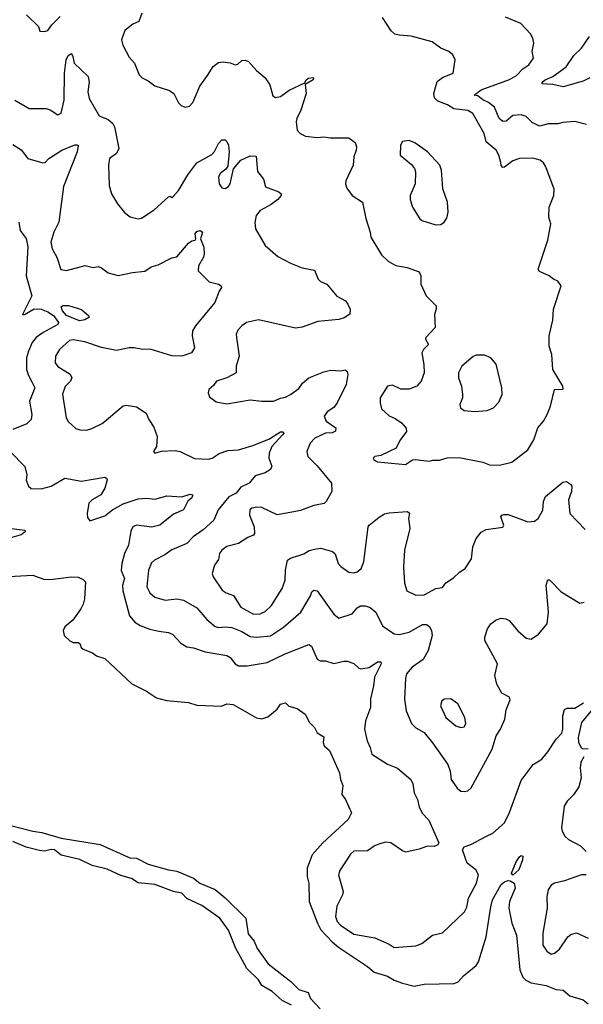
# Model space of a CAD drawing. Extents: x 2133489 to 2292442, y 756223 to 916462.
# Tile 235 of 256: x 2186876 to 2190247, y 870551 to 876435. Entities that reach past the tile are written whole.
import ezdxf

# ---------------------------------------------------------------- set-up
doc = ezdxf.new("R2010")
doc.units = 0

msp = doc.modelspace()

# ---------------------------------------------------------------- linework, layer by layer
at = {"layer": '0CON20XD'}
for points in [[(2186916.7, 876465), (2186987.5, 876395), (2186997, 876367), (2187023.9, 876363.9), (2187045, 876371.2), (2187068.8, 876405), (2187118.6, 876455)], [(2187605.7, 876474.3), (2187588, 876425), (2187552.2, 876407.8), (2187505, 876371.4), (2187485.6, 876315), (2187492, 876282), (2187530.9, 876210.9), (2187562, 876175), (2187590, 876105), (2187607.7, 876087.7), (2187645, 876069.2), (2187685, 876039.2), (2187771.7, 876011.7), (2187797.5, 875995), (2187825, 875937.5), (2187841.7, 875921.7), (2187865, 875913.3), (2187890.7, 875919.3), (2187910.7, 875939.3), (2187953, 876037), (2187998.8, 876101.2), (2188032.5, 876155), (2188065, 876178.6), (2188093.8, 876183.8), (2188135, 876178), (2188165, 876166), (2188179.7, 876170.3), (2188205, 876190.8), (2188225, 876194.2), (2188244.4, 876184.4), (2188291.7, 876131.7), (2188345, 876086.7), (2188372.5, 876045), (2188390.3, 875980.3), (2188405, 875969.2), (2188435, 875977.1), (2188486.6, 876013.4), (2188581.7, 876058.3), (2188590, 876075), (2188604, 876085), (2188629.3, 876089.3), (2188634, 876085), (2188630.8, 876075), (2188583, 876047), (2188590, 875995), (2188557.8, 875895), (2188532.9, 875845), (2188529.2, 875825), (2188535.9, 875775.9), (2188553.3, 875755), (2188585, 875740), (2188655, 875730.8), (2188695, 875735.8), (2188735, 875730), (2188845, 875729.2), (2188881.7, 875701.7), (2188889.2, 875675), (2188887.5, 875655), (2188874.3, 875615), (2188870, 875565), (2188827.3, 875472.7), (2188824, 875455), (2188831.7, 875428.3), (2188864.6, 875384.6), (2188925.7, 875345), (2188946.3, 875246.3), (2188972.9, 875165), (2188975.8, 875135), (2189039.7, 875029.7), (2189080.9, 874990.9), (2189125.8, 874965.8), (2189192.5, 874955), (2189265, 874928), (2189274.2, 874905), (2189274.3, 874854.3), (2189306.2, 874785), (2189367.5, 874725), (2189367.5, 874705), (2189356.4, 874673.6), (2189361.2, 874595), (2189305.8, 874535), (2189303.8, 874525), (2189320, 874495), (2189290.6, 874465), (2189280.5, 874445), (2189293.1, 874375), (2189294.6, 874325.4), (2189277.1, 874275), (2189250.6, 874245), (2189205, 874226.2), (2189155, 874227.7), (2189105, 874250.9), (2189075, 874245.8), (2189032.5, 874175), (2189030.8, 874145), (2189040.3, 874110.3), (2189085, 874068), (2189122.3, 874052.3), (2189160, 874025), (2189186.7, 873995), (2189190, 873975), (2189149.5, 873920.5), (2189127.5, 873875), (2189035, 873830), (2189000, 873825), (2188990, 873815), (2188995, 873802.5), (2189015, 873792.5), (2189183.6, 873776.4), (2189225, 873803.8), (2189242.7, 873807.3), (2189323.9, 873796.1), (2189346.4, 873803.6), (2189387.5, 873802.5), (2189432.3, 873817.7), (2189505, 873818), (2189645, 873790), (2189685, 873775.8), (2189745, 873772.9), (2189818.3, 873791.7), (2189914.2, 873865), (2189950.8, 873925), (2189975, 873996.7), (2190008, 874035), (2190030, 874075), (2190050, 874125), (2190073.3, 874225), (2190127, 874227), (2190123.8, 874245), (2190064, 874345), (2190057.5, 874435), (2190043.3, 874485), (2190042, 874545), (2190065, 874640), (2190068, 874705), (2190113.3, 874845), (2190095, 874873.3), (2190067.5, 874885), (2190042.5, 874905), (2189985, 874930), (2189975.8, 874945), (2190035, 875117.5), (2190052, 875215), (2190040, 875255), (2190042, 875315), (2190070.8, 875385), (2190072.7, 875422.7), (2190023.1, 875555), (2190008.9, 875578.9), (2189988, 875595), (2189945, 875608.2), (2189865, 875606.2), (2189825, 875591.5), (2189775, 875553.1), (2189765, 875551.9), (2189755, 875563.3), (2189752.5, 875582.5), (2189741.1, 875625), (2189724.6, 875654.6), (2189665.6, 875705), (2189654.4, 875755), (2189586.5, 875875), (2189555, 875891.8), (2189473.2, 875903.2), (2189435, 875926.7), (2189377.3, 875947.3), (2189357.5, 875967.5), (2189351.8, 875995), (2189373.3, 876065), (2189405, 876090), (2189468, 876115), (2189480, 876195), (2189466.7, 876225), (2189442.5, 876245), (2189395, 876264.2), (2189342.8, 876302.8), (2189217.4, 876337.4), (2189145, 876341.9), (2189119.1, 876349.1), (2189097.8, 876367.8), (2189045, 876447.5)], [(2190265, 875808.8), (2190195.8, 875825.8), (2190125, 875821.2), (2190095, 875812.5), (2190036.4, 875813.6), (2189985, 875799.2), (2189941.3, 875821.3), (2189905, 875855.8), (2189875, 875867.1), (2189825, 875861.9), (2189785, 875829.1), (2189765, 875826.6), (2189742.5, 875845), (2189715, 875911.5), (2189679.9, 875939.9), (2189645, 875956.6), (2189615, 875980), (2189593.3, 875985), (2189636, 876015), (2189805, 876077.3), (2189847.9, 876102.1), (2189885, 876140.9), (2189921.4, 876165), (2189949.2, 876205), (2189941.2, 876245), (2189951.2, 876295), (2189944.2, 876325), (2189929.8, 876349.8), (2189872.6, 876412.6), (2189780.6, 876450.6)], [(2190285, 876088.1), (2190245, 876067.5), (2190125.2, 876034.8), (2190065, 876047.2), (2190001.1, 876051.1), (2189998, 876055), (2190005.6, 876065), (2190019.4, 876075), (2190063.7, 876096.3), (2190145, 876152.5), (2190189.5, 876220.5), (2190236.6, 876265), (2190282.7, 876335)], [(2186846.2, 875955), (2186932.5, 875905), (2187035, 875904.4), (2187057.3, 875897.3), (2187105, 875866.2), (2187125, 875876.2), (2187142.5, 875955), (2187144.7, 876115), (2187153.8, 876195), (2187165, 876220.8), (2187185, 876233.8), (2187194.4, 876215), (2187201.1, 876175), (2187285.6, 876095.6), (2187292.1, 876062.1), (2187283.8, 876005), (2187291.5, 875965), (2187351.1, 875861.1), (2187405, 875838), (2187433.9, 875813.9), (2187443.3, 875795), (2187469.2, 875665), (2187454.3, 875635.7), (2187413.8, 875605), (2187407.5, 875565), (2187410.8, 875445), (2187425.8, 875395), (2187460.8, 875335), (2187503.4, 875283.4), (2187536.7, 875256.7), (2187585, 875245.4), (2187605, 875248.7), (2187680.9, 875299.1), (2187765, 875376.7), (2187775, 875380), (2187785, 875372.5), (2187795, 875380), (2187825, 875414.2), (2187882.4, 875507.6), (2187935, 875578.9), (2188025, 875629.2), (2188042, 875648), (2188065, 875696.2), (2188085, 875716.7), (2188105, 875716.7), (2188115, 875706.7), (2188124.3, 875684.3), (2188128.9, 875645), (2188120.3, 875559.7), (2188107.9, 875542.1), (2188074.3, 875515.7), (2188065.4, 875495), (2188068.1, 875455), (2188085, 875430), (2188105, 875425.8), (2188125, 875439.2), (2188134.4, 875455), (2188155.5, 875544.5), (2188198.8, 875595), (2188255, 875622.5), (2188289.5, 875619.5), (2188297.7, 875527.7), (2188335, 875482.5), (2188345.7, 875435.7), (2188425.8, 875405.8), (2188440, 875395), (2188440, 875385), (2188419.4, 875360.6), (2188379.9, 875330.1), (2188314, 875295), (2188290, 875265), (2188282.3, 875222.3), (2188286, 875185), (2188344, 875085), (2188419.1, 875019.1), (2188495, 874979.2), (2188565, 874952), (2188638.3, 874938.3), (2188660, 874885), (2188675, 874871.2), (2188713.3, 874855), (2188773.4, 874783.4), (2188824.1, 874754.1), (2188838, 874735), (2188852, 874705), (2188850, 874675), (2188816.8, 874653.2), (2188785, 874643.1), (2188658.3, 874631.7), (2188565, 874597.1), (2188525, 874591.4), (2188305, 874641.9), (2188233.3, 874625), (2188205, 874606.2), (2188181.2, 874578.8), (2188171.2, 874555), (2188172, 874535), (2188189.2, 874425), (2188170, 874365), (2188171.2, 874325), (2188114.5, 874295.5), (2188053.5, 874275), (2188035, 874248.6), (2188008, 874225), (2188004, 874205), (2188011.2, 874181.2), (2188051.3, 874151.3), (2188115, 874138.6), (2188255, 874162.5), (2188325, 874154.4), (2188394, 874156), (2188435, 874172.9), (2188465, 874179.4), (2188495, 874194.5), (2188545, 874231.2), (2188568, 874262), (2188604.8, 874295.2), (2188695, 874330.4), (2188735, 874340.4), (2188795, 874336.2), (2188823, 874343), (2188833.6, 874333.6), (2188838.8, 874315), (2188828.9, 874255), (2188775.4, 874144.6), (2188755, 874117.5), (2188715, 874092), (2188696.9, 874065), (2188708.2, 874035), (2188766.7, 873996.7), (2188765, 873975.7), (2188745, 873965.3), (2188705, 873964.2), (2188641.9, 873935), (2188613.1, 873905), (2188592.9, 873855), (2188600, 873825), (2188655, 873769.2), (2188740.8, 873665), (2188742.5, 873615), (2188708.1, 873555), (2188696, 873544), (2188635, 873531.5), (2188555, 873501.4), (2188515, 873494), (2188415, 873476.7), (2188325, 873519.5), (2188295, 873522.5), (2188264.2, 873515), (2188253.3, 873505), (2188249.5, 873475), (2188277.8, 873405), (2188280.8, 873365), (2188273.3, 873355), (2188239.4, 873340.6), (2188185, 873305.6), (2188115, 873287.8), (2188084.3, 873265), (2188071.1, 873245), (2188065, 873208.8), (2188041.4, 873175), (2188027.5, 873125), (2188033.1, 873105), (2188086.4, 873026.4), (2188110.2, 873010.2), (2188155.6, 872995), (2188198.6, 872925), (2188275, 872883.2), (2188315, 872884.6), (2188345, 872898.8), (2188382.1, 872935), (2188445, 873035.8), (2188463.2, 873085), (2188465.5, 873145), (2188477.5, 873205), (2188495, 873216.9), (2188575, 873243.1), (2188607.4, 873262.6), (2188638.1, 873271.9), (2188677, 873277), (2188747, 873257), (2188762.7, 873242.7), (2188781.4, 873185), (2188796.6, 873166.6), (2188845, 873134.3), (2188875, 873130), (2188895, 873135.6), (2188918.6, 873155), (2188934.3, 873195), (2188960, 873405), (2188966.2, 873415), (2189025, 873462.5), (2189058.3, 873481.7), (2189085, 873488.8), (2189195, 873496.7), (2189206.2, 873486.2), (2189201.2, 873455), (2189210, 873395), (2189177.3, 873265), (2189171.1, 873165), (2189177.3, 873067.3), (2189191.7, 873021.7), (2189245, 872996.9), (2189295, 872998.9), (2189365, 873035.5), (2189405, 873042), (2189425, 873070), (2189470.3, 873099.7), (2189505.6, 873134.4)], [(2189365, 875210), (2189395, 875212), (2189413.8, 875225), (2189431.2, 875248.8), (2189438, 875285), (2189434, 875345), (2189405.7, 875425), (2189398.6, 875535), (2189388.6, 875565), (2189315.7, 875645.7), (2189238.3, 875698.3), (2189205, 875713.3), (2189165, 875706.7), (2189153.9, 875686.1), (2189152, 875625), (2189219.7, 875569.7), (2189236.8, 875546.8), (2189242.9, 875525), (2189241.4, 875455), (2189210.6, 875385), (2189211.3, 875361.3), (2189225.5, 875315.5), (2189268, 875245), (2189281.2, 875235), (2189365, 875210)], [(2186835, 875689.2), (2186885, 875658), (2186925, 875605.8), (2187015, 875579.4), (2187027.5, 875582.5), (2187050, 875605), (2187128.8, 875655), (2187205, 875686.5), (2187218.1, 875688.1), (2187225, 875682.5), (2187220.4, 875645), (2187137.3, 875437.3), (2187110.4, 875225), (2187080, 875165), (2187062.9, 875105), (2187070, 875065), (2187098.5, 875015), (2187123, 874943), (2187155, 874937.1), (2187266.9, 874966.9), (2187316.1, 874953.9), (2187345, 874960), (2187365, 874952.5), (2187405, 874922.9), (2187465, 874907.3), (2187550, 874925), (2187625, 874932), (2187662.4, 874957.6), (2187705, 874970), (2187785, 875012.9), (2187815, 875018), (2187885, 875099.2), (2187905, 875113.8), (2187925, 875117.5), (2187930, 875125), (2187925.8, 875155), (2187935, 875169.2), (2187955, 875175.7), (2187970, 875165), (2187957.1, 875125), (2187976.4, 875075), (2187979.5, 875035), (2187975.6, 875015), (2187944.5, 874965), (2187944.2, 874934.2), (2188008.8, 874868.8), (2188064.2, 874854.2), (2188080, 874845), (2188082.5, 874835), (2188068, 874812), (2188043.3, 874745), (2187927.1, 874605), (2187908.9, 874575), (2187906.9, 874545), (2187922, 874475), (2187903.3, 874445), (2187845, 874424.2), (2187785, 874426), (2187655.5, 874465.5), (2187613.4, 874463.4), (2187560, 874475), (2187530, 874475), (2187455, 874458.6), (2187365, 874475.3), (2187265, 874509.6), (2187195, 874522.6), (2187172.9, 874517.1), (2187113.3, 874465), (2187090, 874425), (2187087.5, 874385), (2187103.3, 874363.3), (2187177.6, 874317.6), (2187188.5, 874295), (2187178.9, 874275), (2187147.6, 874242.4), (2187131.9, 874198.1), (2187153.8, 874055), (2187165, 874032.9), (2187211.7, 873991.7), (2187235, 873983.5), (2187275, 873982.9), (2187308.3, 873991.7), (2187368.3, 874021.7), (2187495, 874126.9), (2187515, 874130.8), (2187575, 874122), (2187633, 874083), (2187648.8, 874045), (2187679.1, 873999.1), (2187698.6, 873945), (2187693.8, 873885), (2187676.7, 873855), (2187685, 873843.8), (2187723.9, 873856.1), (2187805, 873860), (2187835, 873853.8), (2187922.1, 873812.1), (2188005, 873808.2), (2188028, 873815), (2188068.2, 873841.8), (2188120.4, 873859.6), (2188185.3, 873864.7), (2188269.3, 873890.7), (2188365, 873929.2), (2188435, 873971.5), (2188452.5, 873972.5), (2188455.5, 873965), (2188448.5, 873955), (2188384.8, 873885.2), (2188367.8, 873845), (2188365.3, 873815), (2188383.5, 873766.5), (2188375, 873747.5), (2188345, 873727.5), (2188285, 873710), (2188249.2, 873665), (2188199.1, 873640.9), (2188171.1, 873605), (2188126.6, 873583.4), (2188063.6, 873505), (2188036.7, 873445), (2187973.3, 873386.7), (2187914.3, 873345), (2187875, 873305.6), (2187785, 873267.8), (2187743.5, 873236.5), (2187681.4, 873205), (2187665, 873189.2), (2187645.5, 873145), (2187635.4, 873045.4), (2187655, 873009.4), (2187684.2, 872985), (2187745, 872966.2), (2187815, 872973.8), (2187855.3, 872965.3), (2187935, 872921.1), (2187995, 872851.5), (2188045, 872808.1), (2188065, 872802.2), (2188105, 872806.5), (2188145, 872802.5), (2188205, 872778), (2188255, 872748.2), (2188295, 872745.3), (2188375, 872753.9), (2188454.4, 872805), (2188557.3, 872895), (2188615, 872991.2), (2188623.6, 873015), (2188634.2, 873025), (2188655, 873021.4), (2188755, 872882), (2188785, 872859.2), (2188863.3, 872885), (2188895, 872920.8), (2188915, 872932.5), (2188942.5, 872932.5), (2188971.7, 872921.7), (2189005, 872893.8), (2189045, 872812.5), (2189115, 872764.4), (2189145, 872761.5), (2189205, 872775.5), (2189285, 872821.5), (2189309.8, 872819.8), (2189325, 872810), (2189339.6, 872785), (2189342.7, 872755), (2189318, 872665), (2189289.3, 872610.7), (2189222.5, 872565), (2189189.2, 872525), (2189182.6, 872497.4), (2189177.5, 872375), (2189187.8, 872305), (2189219.6, 872229.6), (2189245, 872202.9), (2189295, 872174.3), (2189344.1, 872114.1), (2189435.6, 871985), (2189450.6, 871945), (2189455.7, 871895), (2189492.1, 871842.1), (2189514.4, 871824.4), (2189535, 871822), (2189555, 871827.5), (2189575.8, 871845), (2189702.2, 872075), (2189725.6, 872155), (2189751.4, 872195), (2189778, 872255), (2189785, 872310), (2189808.8, 872371.2), (2189805, 872386), (2189759.7, 872409.7), (2189728.6, 872465), (2189717.5, 872515), (2189732.9, 872585), (2189657.5, 872725), (2189657.5, 872745), (2189674.5, 872795.5), (2189694, 872825), (2189725, 872848), (2189755, 872858), (2189784.1, 872854.1), (2189804.1, 872844.1), (2189855, 872782), (2189905, 872738.8), (2189935, 872733.8), (2189977.7, 872762.3), (2190030, 872825), (2190037.5, 872895), (2190024.2, 873055), (2190035, 873087.5), (2190045, 873087.5), (2190113.3, 873015), (2190225, 872947.5), (2190251.2, 872955)], [(2186870.9, 875225), (2186879.2, 875175), (2186915, 875127.5), (2186925, 875077.5), (2186914.7, 874905), (2186949.6, 874785), (2186893, 874673), (2186905, 874673.8), (2186963.2, 874706.8), (2187005, 874706.1), (2187045, 874690.2), (2187078.2, 874668.2), (2187108.6, 874625), (2187105, 874613.4), (2187016.5, 874565), (2186975.5, 874535), (2186951.5, 874505), (2186928.8, 874455), (2186917.5, 874415), (2186917.7, 874345), (2186928.1, 874308.1), (2186948.8, 874271.2), (2186966.7, 874235), (2186934.3, 874155.7), (2186948.6, 874075), (2186944, 874045), (2186919.1, 874020.9), (2186835, 873986.5)], [(2187234.4, 874635.6), (2187155, 874667.7), (2187131.6, 874695), (2187125, 874718.8), (2187135, 874726.8), (2187167.3, 874727.3), (2187245, 874702.9), (2187290, 874665), (2187290, 874655), (2187265, 874642.2), (2187234.4, 874635.6)], [(2189595, 874094.4), (2189670.9, 874099.1), (2189708.8, 874115), (2189740.7, 874149.3), (2189760.9, 874195), (2189760, 874235), (2189725, 874376.2), (2189694.3, 874415), (2189655, 874430), (2189605, 874430.9), (2189586.9, 874423.1), (2189520, 874365), (2189499.2, 874325), (2189500, 874295), (2189518.1, 874245), (2189524.3, 874195), (2189524, 874175), (2189508, 874135), (2189512, 874115), (2189535, 874099.2), (2189595, 874094.4)], [(2186819.5, 873855), (2186907.3, 873765), (2186918.6, 873715), (2186914.2, 873684.2), (2186927.7, 873647.7), (2186945, 873633.8), (2187005, 873631.9), (2187065, 873648.1), (2187145, 873694.4), (2187245, 873678.1), (2187385, 873701.2), (2187395.8, 873695.8), (2187399.2, 873685), (2187384.5, 873635), (2187360.6, 873595), (2187309.2, 873565), (2187290, 873545), (2187278.8, 873485), (2187280.7, 873460.7), (2187295, 873440), (2187385, 873469.6), (2187430.9, 873505), (2187495, 873541.3), (2187585, 873571.5), (2187635.5, 873575.5), (2187685, 873568.8), (2187755, 873590.6), (2187845, 873584.4), (2187895, 873600), (2187912, 873595), (2187905, 873578), (2187882.2, 873557.8), (2187855, 873506.9), (2187795, 873480), (2187714.7, 873415.3), (2187666.9, 873403.1), (2187575, 873415.3), (2187553.3, 873405), (2187540.9, 873379.1), (2187527.3, 873295), (2187502.7, 873245), (2187486.9, 873185), (2187483.1, 873143.1), (2187502.2, 873095), (2187490.5, 873055), (2187492.2, 873022.2), (2187532.6, 872872.6), (2187564, 872835), (2187595.5, 872815.5), (2187655, 872791.9), (2187708.8, 872781.2), (2187765, 872772.9), (2187791.3, 872761.3), (2187838.7, 872708.7), (2187875, 872687.5), (2187915, 872681.4), (2187985, 872657.5), (2188115, 872635.6), (2188135, 872624.3), (2188164.7, 872584.7), (2188185, 872574.4), (2188235.5, 872574.5), (2188355, 872592.9), (2188463.8, 872645), (2188605, 872701.5), (2188621.5, 872691.5), (2188654.5, 872614.5), (2188672.9, 872602.9), (2188705, 872602.9), (2188755, 872588.6), (2188815, 872602.5), (2188835, 872600.8), (2188875, 872587.5), (2188905, 872558.8), (2188915.9, 872555.9), (2188965, 872563.1), (2189015, 872596.9), (2189035, 872598.1), (2189038.5, 872585), (2188997.9, 872505), (2188992.7, 872455), (2188973.8, 872376.2), (2188973.7, 872323.7), (2188944.5, 872245), (2188938.6, 872195), (2188953.3, 872125), (2188972.2, 872085), (2188982.5, 872045), (2189075.4, 871985.4), (2189135, 871962), (2189216, 871895), (2189227.6, 871867.6), (2189234.4, 871815), (2189254.2, 871775), (2189265, 871730), (2189285, 871691.2), (2189322.1, 871652.1), (2189382.5, 871515), (2189376.4, 871503.6), (2189355, 871493.3), (2189315, 871496.7), (2189265, 871477.1), (2189185, 871461.1), (2189165, 871468.5), (2189095, 871515.4), (2189065, 871519.6), (2189035, 871512.7), (2189000.9, 871499.1), (2188955, 871467.5), (2188873.4, 871466.6), (2188855, 871448.8), (2188790.3, 871349.7), (2188782, 871325), (2188810.6, 871225), (2188806.7, 871205), (2188772.7, 871137.3), (2188765.3, 871075), (2188774.6, 871045), (2188793.6, 871023.6), (2188875, 870970.7), (2188998.9, 870948.9), (2189085, 870911.2), (2189115, 870890), (2189245, 870900.8), (2189281.2, 870915), (2189345, 870964.5), (2189405, 870977.1), (2189537, 871103), (2189549.4, 871130.6), (2189559.4, 871185), (2189607.1, 871275), (2189620, 871325), (2189603.3, 871355), (2189552, 871395), (2189523.3, 871475), (2189535, 871492.5), (2189573.9, 871506.1), (2189667.5, 871555), (2189705, 871574), (2189775.5, 871634.5), (2189805, 871696.7), (2189875, 871887.5), (2189946.5, 871983.5), (2189998, 872015), (2190035, 872058.8), (2190083.8, 872136.2), (2190117.8, 872172.2), (2190124.5, 872195), (2190123.3, 872275), (2190135, 872312.5), (2190149.3, 872320.7), (2190195, 872320), (2190247.3, 872352.7)], [(2189505.6, 873134.4), (2189540, 873155), (2189577.7, 873212.3), (2189585.7, 873285), (2189606, 873335), (2189636.6, 873373.4), (2189665, 873387.5), (2189765, 873403.3), (2189771.2, 873415), (2189754.2, 873465), (2189760, 873475), (2189771.7, 873478.3), (2189797.1, 873477.1), (2189915, 873434.3), (2189955, 873438.8), (2189976.2, 873455), (2190005.4, 873504.6), (2190009.1, 873555), (2190021.1, 873585), (2190125, 873671.2), (2190145.8, 873675.8), (2190170.3, 873660.3), (2190178.1, 873648.1), (2190176.5, 873615), (2190158.2, 873565), (2190165.7, 873485), (2190258.3, 873388.3)], [(2186795, 873397.7), (2186906.7, 873385), (2186908.8, 873375), (2186885, 873355.7), (2186815, 873336.2)], [(2186775, 873106.2), (2186955, 873116.2), (2187025, 873090), (2187075, 873090.8), (2187185, 873105.8), (2187225, 873103.3), (2187255, 873090), (2187268.8, 873075), (2187264, 872975), (2187255, 872942.5), (2187242.5, 872915), (2187193, 872847), (2187145, 872806.7), (2187136.7, 872785), (2187142.5, 872755), (2187175, 872722.5), (2187195, 872712.5), (2187225, 872712.5), (2187236.4, 872706.4), (2187243.9, 872683.9), (2187255, 872672.5), (2187311.7, 872651.7), (2187335, 872633.3), (2187385, 872617.5), (2187546.6, 872466.6), (2187635, 872422), (2187695, 872382), (2187753.9, 872366.1), (2187885, 872354), (2187935, 872338.8), (2188083.3, 872333.3), (2188115, 872346.7), (2188151.7, 872341.7), (2188292.1, 872262.1), (2188325, 872257.1), (2188360.9, 872269.1), (2188415.5, 872314.5), (2188435.7, 872344.3), (2188465, 872353.3), (2188485, 872333.3), (2188535, 872318), (2188583.8, 872285), (2188608.8, 872235), (2188638.8, 872205), (2188654.2, 872174.2), (2188695, 872150), (2188691.2, 872115), (2188696.4, 872096.4), (2188728.3, 872068.3), (2188788.8, 871935), (2188794, 871895), (2188807.7, 871857.7), (2188802.5, 871805), (2188823.8, 871775), (2188861.2, 871695), (2188840, 871655), (2188688.5, 871515), (2188625.7, 871444.3), (2188594.7, 871365), (2188595.3, 871315.3), (2188604.7, 871274.7), (2188607.2, 871165), (2188657.3, 871035), (2188677.8, 870995), (2188744.8, 870924.8), (2188782.1, 870892.1), (2188955, 870776.2), (2188995, 870742.1), (2189075, 870718.5), (2189115, 870695.5), (2189165, 870677.3), (2189235, 870660), (2189295, 870670.9), (2189475, 870675.8), (2189498.8, 870685), (2189529.1, 870720.9), (2189605, 870781.9), (2189620, 870805), (2189665.4, 870955), (2189693.3, 871133.3), (2189703.2, 871175), (2189755, 871266.2), (2189775, 871283.2), (2189795, 871290), (2189808.8, 871288.8), (2189833.9, 871273.9), (2189838.1, 871245), (2189804.3, 871165), (2189800.6, 871125), (2189819.5, 871035), (2189846.2, 870965), (2189867.6, 870757.6), (2189885, 870713.3), (2189903.3, 870695), (2189935, 870680), (2190025, 870663.1), (2190085, 870638.8), (2190125.9, 870635.9), (2190165, 870601.2), (2190245, 870576.7), (2190275, 870553.3)], [(2189515, 872206), (2189535, 872210), (2189543.9, 872226.1), (2189537.1, 872265), (2189496.8, 872346.8), (2189455, 872375.8), (2189415.8, 872374.2), (2189400, 872365), (2189393.1, 872335), (2189425, 872264.2), (2189485, 872216), (2189515, 872206)], [(2190302, 872315), (2190235.4, 872235), (2190215.4, 872145), (2190218.5, 872118.5), (2190233.1, 872083.1), (2190245, 872078), (2190275, 872080)], [(2190250.5, 872029.5), (2190232.6, 871997.4), (2190228, 871965), (2190234.5, 871905), (2190220.2, 871849.8), (2190188.1, 871801.9), (2190149.2, 871765), (2190132, 871735), (2190116.2, 871605), (2190120, 871585), (2190136.4, 871556.4), (2190157.5, 871535), (2190228.8, 871498.8), (2190263.9, 871463.9)], [(2186815, 871621.3), (2186955.3, 871585.3), (2187008.4, 871578.4), (2187125, 871544), (2187356.9, 871506.9), (2187535, 871426.1), (2187575, 871425.2), (2187645, 871389.1), (2187765, 871355.4), (2187815, 871345.7), (2187915, 871305.2), (2187954.2, 871274.2), (2188045, 871237), (2188105, 871186.9), (2188228.3, 871065), (2188241.9, 870971.9), (2188278.3, 870928.3), (2188295.5, 870885), (2188362.8, 870792.8), (2188496.5, 870686.5), (2188545, 870640), (2188601.2, 870621.2), (2188615.2, 870585), (2188673.4, 870523.4)], [(2188500.8, 870545), (2188445, 870573.8), (2188385, 870627.4), (2188323.9, 870663.9), (2188305, 870696.4), (2188234.8, 870764.8), (2188196.1, 870835), (2188167.8, 870885), (2188125, 870993.6), (2188073.8, 871065), (2187965, 871141.3), (2187875, 871183.9), (2187845.3, 871215.3), (2187795, 871225.2), (2187685, 871267.8), (2187585, 871276.5), (2187545, 871302.1), (2187480.4, 871320.4), (2187398.8, 871358.8), (2187310.4, 871380.4), (2187235, 871416.6), (2187125, 871441.7), (2187085, 871473.3), (2187065, 871475.5), (2187025, 871466.2), (2186995, 871469.2), (2186915, 871490.8), (2186835, 871523.6)], [(2189825, 871323.3), (2189816.7, 871335), (2189845, 871402), (2189865, 871432), (2189875, 871440), (2189885, 871436.2), (2189883.1, 871415), (2189860.6, 871355), (2189825, 871323.3)], [(2190264.4, 871324.4), (2190235, 871324.4), (2190135, 871288.1), (2190075, 871274.4), (2190055, 871262.9), (2190036.9, 871235), (2190027.5, 871195), (2190030, 871125), (2190004.5, 870975.5), (2190004.6, 870905), (2190028.5, 870868.5), (2190055, 870851.1), (2190075, 870856.7), (2190105, 870880), (2190155, 870954), (2190171.2, 870968.8), (2190205, 870977.1), (2190275, 870945.8)]]:
    msp.add_lwpolyline(points, dxfattribs=at)

doc.saveas('drawing.dxf')
